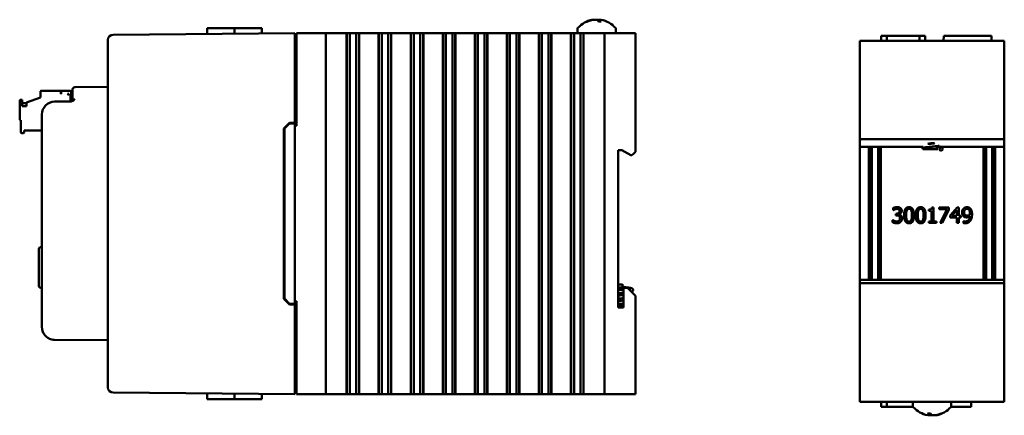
# Model space of a CAD drawing. Header units: inches. Extents: x 1.3 to 23.1, y 0.4 to 18.6.
# Tile 17 of 17: x 13.6 to 23.1, y 7.4 to 11.2. Entities that reach past the tile are written whole.
import ezdxf

# ---------------------------------------------------------------- set-up
doc = ezdxf.new("R2010")
doc.units = ezdxf.units.IN
doc.header["$LTSCALE"] = 0.8
doc.header["$MEASUREMENT"] = 0
doc.layers.add('Visible (ANSI)', color=7, linetype='Continuous', lineweight=50)

msp = doc.modelspace()

# ---------------------------------------------------------------- linework, layer by layer
at = {"layer": 'Visible (ANSI)'}
for p, q in [((15.4148, 11.1666), (15.4143, 11.1091)), ((15.4148, 11.1666), (15.6799, 11.1666)), ((15.6799, 11.1666), (15.6803, 11.1115)), ((15.6799, 11.1666), (15.695, 11.1666)), ((15.8438, 11.1666), (15.695, 11.1666)), ((15.8438, 11.1666), (15.9433, 11.1666)), ((15.9433, 11.1666), (15.9437, 11.1138)), ((19.1074, 11.2315), (19.0998, 11.2315)), ((19.231, 11.2315), (19.2054, 11.2315)), ((19.2144, 11.2467), (19.213, 11.2315)), ((16.2641, 11.1166), (14.5027, 11.1012)), ((16.2641, 11.1166), (16.2641, 11.0666)), ((16.2791, 11.1166), (16.2791, 10.2166)), ((16.2791, 11.1166), (16.2841, 11.1166)), ((16.2841, 11.1166), (16.5441, 11.1166)), ((16.5441, 11.1166), (16.5641, 11.1166)), ((16.5641, 7.6166), (16.5641, 11.1166)), ((16.6391, 11.1166), (16.5641, 11.1166)), ((16.6391, 11.1166), (16.7659, 11.1166)), ((16.7659, 11.1166), (16.7671, 11.1166)), ((16.7659, 11.1166), (16.7659, 7.6166)), ((16.7671, 11.1166), (16.7683, 11.1166)), ((16.7671, 11.1166), (16.7671, 7.6166)), ((16.7683, 11.1166), (16.7836, 11.1166)), ((16.7683, 11.1166), (16.7683, 7.6166)), ((16.7836, 11.1166), (16.7957, 11.1166)), ((16.7957, 11.1166), (16.8125, 11.1166)), ((16.7957, 11.1166), (16.7957, 7.6166)), ((16.8125, 11.1166), (16.8264, 11.1166)), ((16.828, 11.1166), (16.8264, 11.1166)), ((16.828, 11.1166), (16.8419, 11.1166)), ((16.8419, 11.1166), (16.8587, 11.1166)), ((16.8587, 11.1166), (16.8708, 11.1166)), ((16.8587, 7.6166), (16.8587, 11.1166)), ((16.8708, 11.1166), (16.8861, 11.1166)), ((16.8861, 11.1166), (16.8873, 11.1166)), ((16.8861, 11.1166), (16.8861, 7.6166)), ((16.8873, 11.1166), (16.8885, 11.1166)), ((16.8873, 11.1166), (16.8873, 7.6166)), ((16.8885, 11.1166), (17.0764, 11.1166)), ((16.8885, 11.1166), (16.8885, 7.6166)), ((17.0764, 11.1166), (17.0776, 11.1166)), ((17.0764, 11.1166), (17.0764, 7.6166)), ((17.0776, 11.1166), (17.0788, 11.1166)), ((17.0776, 11.1166), (17.0776, 7.6166)), ((17.0788, 11.1166), (17.0941, 11.1166)), ((17.0788, 11.1166), (17.0788, 7.6166)), ((17.0941, 11.1166), (17.1062, 11.1166)), ((17.1062, 11.1166), (17.1231, 11.1166)), ((17.1062, 11.1166), (17.1062, 7.6166)), ((17.1231, 11.1166), (17.1369, 11.1166)), ((17.1386, 11.1166), (17.1369, 11.1166)), ((17.1386, 11.1166), (17.1524, 11.1166)), ((17.1524, 11.1166), (17.1693, 11.1166)), ((17.1693, 7.6166), (17.1693, 11.1166)), ((17.1693, 11.1166), (17.1814, 11.1166)), ((17.1814, 11.1166), (17.1967, 11.1166)), ((17.1967, 11.1166), (17.1979, 11.1166)), ((17.1967, 11.1166), (17.1967, 7.6166)), ((17.1979, 11.1166), (17.1991, 11.1166)), ((17.1979, 11.1166), (17.1979, 7.6166)), ((17.1991, 11.1166), (17.387, 11.1166)), ((17.1991, 11.1166), (17.1991, 7.6166)), ((17.387, 11.1166), (17.3882, 11.1166)), ((17.387, 11.1166), (17.387, 7.6166)), ((17.3882, 11.1166), (17.3894, 11.1166)), ((17.3882, 11.1166), (17.3882, 7.6166)), ((17.3894, 11.1166), (17.4047, 11.1166)), ((17.3894, 11.1166), (17.3894, 7.6166)), ((17.4047, 11.1166), (17.4168, 11.1166)), ((17.4168, 11.1166), (17.4336, 11.1166)), ((17.4168, 11.1166), (17.4168, 7.6166)), ((17.4336, 11.1166), (17.4475, 11.1166)), ((17.4491, 11.1166), (17.4475, 11.1166)), ((17.4491, 11.1166), (17.463, 11.1166)), ((17.463, 11.1166), (17.4798, 11.1166)), ((17.4798, 7.6166), (17.4798, 11.1166)), ((17.4798, 11.1166), (17.4919, 11.1166)), ((17.4919, 11.1166), (17.5072, 11.1166)), ((17.5072, 11.1166), (17.5084, 11.1166)), ((17.5072, 11.1166), (17.5072, 7.6166)), ((17.5084, 11.1166), (17.5096, 11.1166)), ((17.5084, 11.1166), (17.5084, 7.6166)), ((17.5096, 11.1166), (17.6975, 11.1166)), ((17.5096, 11.1166), (17.5096, 7.6166)), ((17.6975, 11.1166), (17.6987, 11.1166)), ((17.6975, 11.1166), (17.6975, 7.6166)), ((17.6987, 11.1166), (17.6999, 11.1166)), ((17.6987, 11.1166), (17.6987, 7.6166)), ((17.6999, 11.1166), (17.7152, 11.1166)), ((17.6999, 11.1166), (17.6999, 7.6166)), ((17.7152, 11.1166), (17.7273, 11.1166)), ((17.7273, 11.1166), (17.7442, 11.1166)), ((17.7273, 11.1166), (17.7273, 7.6166)), ((17.7442, 11.1166), (17.758, 11.1166)), ((17.7597, 11.1166), (17.758, 11.1166)), ((17.7597, 11.1166), (17.7735, 11.1166)), ((17.7735, 11.1166), (17.7904, 11.1166)), ((17.7904, 7.6166), (17.7904, 11.1166)), ((17.7904, 11.1166), (17.8025, 11.1166)), ((17.8025, 11.1166), (17.8178, 11.1166)), ((17.8178, 11.1166), (17.819, 11.1166)), ((17.8178, 11.1166), (17.8178, 7.6166)), ((17.819, 11.1166), (17.8202, 11.1166)), ((17.819, 11.1166), (17.819, 7.6166)), ((17.8202, 11.1166), (18.0081, 11.1166)), ((17.8202, 11.1166), (17.8202, 7.6166)), ((18.0081, 11.1166), (18.0093, 11.1166)), ((18.0081, 11.1166), (18.0081, 7.6166)), ((18.0093, 11.1166), (18.0105, 11.1166)), ((18.0093, 11.1166), (18.0093, 7.6166)), ((18.0105, 11.1166), (18.0258, 11.1166)), ((18.0105, 11.1166), (18.0105, 7.6166)), ((18.0258, 11.1166), (18.0379, 11.1166)), ((18.0379, 11.1166), (18.0547, 11.1166)), ((18.0379, 11.1166), (18.0379, 7.6166)), ((18.0547, 11.1166), (18.0686, 11.1166)), ((18.0703, 11.1166), (18.0686, 11.1166)), ((18.0703, 11.1166), (18.0841, 11.1166)), ((18.0841, 11.1166), (18.101, 11.1166)), ((18.101, 7.6166), (18.101, 11.1166)), ((18.101, 11.1166), (18.1131, 11.1166)), ((18.1131, 11.1166), (18.1284, 11.1166)), ((18.1284, 11.1166), (18.1296, 11.1166)), ((18.1284, 11.1166), (18.1284, 7.6166)), ((18.1296, 11.1166), (18.1308, 11.1166)), ((18.1296, 11.1166), (18.1296, 7.6166)), ((18.1308, 11.1166), (18.3186, 11.1166)), ((18.1308, 11.1166), (18.1308, 7.6166)), ((18.3186, 11.1166), (18.3198, 11.1166)), ((18.3186, 11.1166), (18.3186, 7.6166)), ((18.3198, 11.1166), (18.321, 11.1166)), ((18.3198, 11.1166), (18.3198, 7.6166)), ((18.321, 11.1166), (18.3363, 11.1166)), ((18.321, 11.1166), (18.321, 7.6166)), ((18.3363, 11.1166), (18.3484, 11.1166)), ((18.3484, 11.1166), (18.3653, 11.1166)), ((18.3484, 11.1166), (18.3484, 7.6166)), ((18.3653, 11.1166), (18.3791, 11.1166)), ((18.3808, 11.1166), (18.3791, 11.1166)), ((18.3808, 11.1166), (18.3947, 11.1166)), ((18.3947, 11.1166), (18.4115, 11.1166)), ((18.4115, 7.6166), (18.4115, 11.1166)), ((18.4115, 11.1166), (18.4236, 11.1166)), ((18.4236, 11.1166), (18.4389, 11.1166)), ((18.4389, 11.1166), (18.4401, 11.1166)), ((18.4389, 11.1166), (18.4389, 7.6166)), ((18.4401, 11.1166), (18.4413, 11.1166)), ((18.4401, 11.1166), (18.4401, 7.6166)), ((18.4413, 11.1166), (18.6292, 11.1166)), ((18.4413, 11.1166), (18.4413, 7.6166)), ((18.6292, 11.1166), (18.6304, 11.1166)), ((18.6292, 11.1166), (18.6292, 7.6166)), ((18.6304, 11.1166), (18.6316, 11.1166)), ((18.6304, 11.1166), (18.6304, 7.6166)), ((18.6316, 11.1166), (18.6469, 11.1166)), ((18.6316, 11.1166), (18.6316, 7.6166)), ((18.6469, 11.1166), (18.659, 11.1166)), ((18.659, 11.1166), (18.6758, 11.1166)), ((18.659, 11.1166), (18.659, 7.6166)), ((18.6758, 11.1166), (18.6897, 11.1166)), ((18.6914, 11.1166), (18.6897, 11.1166)), ((18.6914, 11.1166), (18.7052, 11.1166)), ((18.7052, 11.1166), (18.7221, 11.1166)), ((18.7221, 7.6166), (18.7221, 11.1166)), ((18.7221, 11.1166), (18.7342, 11.1166)), ((18.7342, 11.1166), (18.7495, 11.1166)), ((18.7495, 11.1166), (18.7507, 11.1166)), ((18.7495, 11.1166), (18.7495, 7.6166)), ((18.7507, 11.1166), (18.7519, 11.1166)), ((18.7507, 11.1166), (18.7507, 7.6166)), ((18.7519, 11.1166), (18.9398, 11.1166)), ((18.7519, 11.1166), (18.7519, 7.6166)), ((18.9398, 11.1166), (18.941, 11.1166)), ((18.9398, 11.1166), (18.9398, 7.6166)), ((18.941, 11.1166), (18.9422, 11.1166)), ((18.941, 11.1166), (18.941, 7.6166)), ((18.9422, 11.1166), (18.9575, 11.1166)), ((18.9422, 11.1166), (18.9422, 7.6166)), ((18.9575, 11.1166), (18.9695, 11.1166)), ((18.9695, 11.1166), (18.9864, 11.1166)), ((18.9695, 11.1166), (18.9695, 7.6166)), ((18.9864, 11.1166), (19.0002, 11.1166)), ((19.0019, 11.1166), (19.0002, 11.1166)), ((19.0019, 11.1166), (19.0158, 11.1166)), ((19.0026, 11.1547), (19.0026, 11.1167)), ((19.0026, 11.1167), (19.3756, 11.1167)), ((19.0158, 11.1166), (19.0326, 11.1166)), ((19.0326, 7.6166), (19.0326, 11.1166)), ((19.0326, 11.1166), (19.0447, 11.1166)), ((19.0447, 11.1166), (19.06, 11.1166)), ((19.06, 11.1166), (19.0612, 11.1166)), ((19.06, 11.1166), (19.06, 7.6166)), ((19.0612, 11.1166), (19.0624, 11.1166)), ((19.0612, 11.1166), (19.0612, 7.6166)), ((19.0624, 11.1166), (19.2441, 11.1166)), ((19.0624, 11.1166), (19.0624, 7.6166)), ((19.2641, 11.1166), (19.2441, 11.1166)), ((19.2641, 11.1166), (19.2841, 11.1166)), ((19.2641, 11.1166), (19.2641, 7.6166)), ((19.2841, 11.1166), (19.5441, 11.1166)), ((19.3756, 11.1547), (19.3756, 11.1167)), ((19.5441, 11.1166), (19.5641, 11.1166)), ((19.5641, 9.9676), (19.5641, 11.1166)), ((21.9465, 11.0919), (21.9461, 11.0419)), ((21.9994, 11.0919), (21.9465, 11.0919)), ((21.9994, 11.0919), (21.9993, 11.0419)), ((21.9994, 11.0919), (22.3177, 11.0919)), ((22.3705, 11.0919), (22.3177, 11.0919)), ((22.3177, 11.0919), (22.3178, 11.0419)), ((22.3705, 11.0919), (22.371, 11.0419)), ((22.5512, 11.0919), (22.5508, 11.0419)), ((22.6838, 11.0919), (22.5512, 11.0919)), ((22.6838, 11.0919), (22.8806, 11.0919)), ((23.0132, 11.0919), (22.8806, 11.0919)), ((23.0132, 11.0919), (23.0136, 11.0419)), ((14.4531, 11.0507), (14.4531, 11.0512)), ((14.4531, 11.0507), (14.4531, 7.6824)), ((16.2641, 10.2466), (16.2641, 11.0666)), ((16.2641, 11.0476), (16.2791, 11.0476)), ((21.7385, 11.0419), (21.7385, 10.0689)), ((21.7385, 11.0419), (21.7585, 11.0419)), ((21.7585, 11.0419), (23.1185, 11.0419)), ((23.1185, 11.0419), (23.1385, 11.0419)), ((23.1385, 10.0689), (23.1385, 11.0419)), ((14.4531, 10.5951), (14.1339, 10.5923)), ((13.7991, 10.5484), (13.7991, 10.4933)), ((13.807, 10.5563), (13.9959, 10.5563)), ((13.9959, 10.5287), (13.9959, 10.5563)), ((13.9999, 10.5287), (13.9959, 10.5287)), ((13.9999, 10.5563), (14.0865, 10.5563)), ((13.9999, 10.5287), (13.9999, 10.5563)), ((14.0629, 10.5287), (14.0747, 10.5169)), ((14.0747, 10.5287), (14.0629, 10.5287)), ((14.0747, 10.5287), (14.0747, 10.5169)), ((14.0904, 10.455), (14.0904, 10.5169)), ((14.0904, 10.5169), (14.1091, 10.5169)), ((14.0983, 10.5169), (14.0983, 10.5445)), ((14.1091, 10.5423), (14.1091, 10.5673)), ((14.1091, 10.5423), (14.1091, 10.4792)), ((13.5983, 10.4618), (13.5983, 10.2807)), ((13.6219, 10.4697), (13.6062, 10.4697)), ((13.6219, 10.4082), (13.6219, 10.4697)), ((13.6219, 10.4382), (13.6652, 10.4382)), ((13.6652, 10.4082), (13.6219, 10.4082)), ((13.6652, 10.4446), (13.7991, 10.4933)), ((13.6652, 10.4446), (13.6652, 10.4082)), ((14.0908, 10.4543), (13.937, 10.4529)), ((13.8131, 10.3279), (13.8131, 8.2676)), ((13.6062, 10.2728), (13.6101, 10.2728)), ((13.6101, 10.2728), (13.6101, 10.1547)), ((16.1591, 10.1927), (16.212, 10.2461)), ((16.1641, 10.1907), (16.2141, 10.2411)), ((16.212, 10.2461), (16.2641, 10.2466)), ((16.2641, 10.2416), (16.2141, 10.2411)), ((16.2641, 10.2416), (16.2641, 10.2466)), ((16.2641, 8.4916), (16.2641, 10.2416)), ((16.2641, 10.2166), (16.2791, 10.2166)), ((13.618, 10.1468), (13.6337, 10.1468)), ((13.6416, 10.1547), (13.6416, 10.1744)), ((13.6416, 10.1744), (13.8131, 10.1744)), ((16.1591, 8.5404), (16.1591, 10.1927)), ((16.1641, 10.1907), (16.1641, 8.5424)), ((21.7385, 10.0129), (21.7385, 10.0689)), ((21.7585, 10.0889), (23.1185, 10.0889)), ((23.1385, 10.0689), (23.1385, 10.0129)), ((19.3961, 8.4556), (19.3961, 9.9826)), ((19.3961, 9.9826), (19.4341, 9.9826)), ((19.4341, 9.9826), (19.5207, 9.9326)), ((19.5207, 9.9326), (19.5291, 9.9326)), ((19.5291, 9.9326), (19.5441, 9.9476)), ((19.5641, 9.9676), (19.5441, 9.9476)), ((22.3522, 10.0129), (21.7385, 10.0129)), ((21.7385, 8.7259), (21.7385, 10.0129)), ((21.826, 10.0129), (21.826, 8.7259)), ((21.8454, 10.0129), (21.8454, 8.7259)), ((21.8552, 10.0129), (21.8552, 8.7259)), ((21.9152, 10.0129), (21.9152, 8.7259)), ((21.9217, 10.0129), (21.9217, 8.7259)), ((21.9411, 8.7259), (21.9411, 10.0129)), ((22.3479, 9.9936), (22.3479, 10.0021)), ((22.3482, 9.9936), (22.3479, 9.9936)), ((22.4013, 9.9936), (22.3482, 9.9936)), ((22.3482, 9.9919), (22.3482, 9.9936)), ((22.4335, 9.9919), (22.3482, 9.9919)), ((22.4435, 10.0019), (22.4335, 10.0019)), ((22.4335, 9.9919), (22.4335, 10.0019)), ((22.4435, 9.9919), (22.4335, 9.9919)), ((22.4435, 9.9919), (22.4435, 10.0019)), ((22.4984, 9.9919), (22.4435, 9.9919)), ((23.1385, 10.0129), (22.516, 10.0129)), ((22.5292, 10.0129), (22.5292, 10.0078)), ((22.936, 10.0129), (22.936, 8.7259)), ((22.9554, 10.0129), (22.9554, 8.7259)), ((22.9619, 8.7259), (22.9619, 10.0129)), ((23.0219, 8.7259), (23.0219, 10.0129)), ((23.0317, 10.0129), (23.0317, 8.7259)), ((23.0511, 8.7259), (23.0511, 10.0129)), ((23.1385, 10.0129), (23.1385, 8.7259)), ((22.0606, 9.3991), (22.0606, 9.4204)), ((22.0618, 9.3991), (22.0606, 9.3991)), ((22.0871, 9.3662), (22.0938, 9.3662)), ((22.0871, 9.3495), (22.0871, 9.3662)), ((22.0956, 9.3495), (22.0871, 9.3495)), ((22.117, 9.3599), (22.117, 9.3584)), ((22.4071, 9.3923), (22.4071, 9.4061)), ((22.4344, 9.3923), (22.4071, 9.3923)), ((22.4344, 9.2918), (22.4344, 9.3923)), ((22.4381, 9.427), (22.4537, 9.427)), ((22.4537, 9.427), (22.4537, 9.2918)), ((22.5069, 9.4265), (22.6021, 9.4265)), ((22.5069, 9.4089), (22.5069, 9.4265)), ((22.5844, 9.4089), (22.5069, 9.4089)), ((22.5158, 9.2765), (22.5844, 9.4089)), ((22.6021, 9.404), (22.5372, 9.2765)), ((22.6021, 9.4265), (22.6021, 9.404)), ((22.6135, 9.3492), (22.6806, 9.4265)), ((22.6798, 9.4028), (22.6293, 9.3442)), ((22.6798, 9.3442), (22.6798, 9.4028)), ((22.6806, 9.4265), (22.6991, 9.4265)), ((22.6991, 9.4265), (22.6991, 9.3442)), ((22.0564, 9.3038), (22.0579, 9.3038)), ((22.0564, 9.2826), (22.0564, 9.3038)), ((22.4071, 9.2918), (22.4344, 9.2918)), ((22.4071, 9.2765), (22.4071, 9.2918)), ((22.4803, 9.2765), (22.4071, 9.2765)), ((22.4537, 9.2918), (22.4803, 9.2918)), ((22.4803, 9.2918), (22.4803, 9.2765)), ((22.5372, 9.2765), (22.5158, 9.2765)), ((22.6135, 9.328), (22.6135, 9.3492)), ((22.6798, 9.328), (22.6135, 9.328)), ((22.6293, 9.3442), (22.6798, 9.3442)), ((22.6798, 9.2765), (22.6798, 9.328)), ((22.6991, 9.2765), (22.6798, 9.2765)), ((22.6991, 9.3442), (22.717, 9.3442)), ((22.6991, 9.328), (22.6991, 9.2765)), ((22.717, 9.328), (22.6991, 9.328)), ((22.717, 9.3442), (22.717, 9.328)), ((22.7419, 9.295), (22.7429, 9.295)), ((22.7419, 9.2756), (22.7419, 9.295)), ((13.7831, 8.667), (13.7831, 9.0221)), ((13.8024, 9.0421), (13.8131, 9.0425)), ((21.7385, 8.7109), (21.7385, 8.7259)), ((23.1385, 8.7259), (21.7385, 8.7259)), ((21.7385, 8.7109), (21.7385, 7.5419)), ((23.1185, 8.6909), (21.7585, 8.6909)), ((23.1385, 8.7259), (23.1385, 8.7109)), ((23.1385, 7.5419), (23.1385, 8.7109)), ((13.8024, 8.647), (13.8131, 8.6466)), ((19.4391, 8.6816), (19.4391, 8.6516)), ((19.4391, 8.6666), (19.4441, 8.6666)), ((19.4391, 8.6566), (19.4441, 8.6566)), ((19.4441, 8.6666), (19.4441, 8.6566)), ((19.4881, 8.6456), (19.4481, 8.6456)), ((19.4481, 8.6456), (19.4481, 8.4556)), ((19.5441, 8.5896), (19.4881, 8.6456)), ((19.5441, 8.5896), (19.5641, 8.5696)), ((16.212, 8.487), (16.1591, 8.5404)), ((16.2141, 8.492), (16.1641, 8.5424)), ((16.2641, 8.4916), (16.2141, 8.492)), ((16.2791, 8.5166), (16.2641, 8.5166)), ((16.2641, 8.4866), (16.2641, 8.4916)), ((16.2791, 8.5166), (16.2791, 7.6166)), ((19.5641, 7.6166), (19.5641, 8.5696)), ((16.2641, 8.4866), (16.212, 8.487)), ((16.2641, 7.6665), (16.2641, 8.4866)), ((19.4481, 8.4556), (19.3961, 8.4556)), ((13.937, 8.1426), (14.4531, 8.1381)), ((14.4531, 7.6819), (14.4531, 7.6824)), ((16.2641, 7.6856), (16.2791, 7.6856)), ((16.2641, 7.6665), (16.2641, 7.6166)), ((14.5027, 7.6319), (16.2641, 7.6166)), ((15.4148, 7.5666), (15.4143, 7.624)), ((15.4148, 7.5666), (15.6799, 7.5666)), ((15.6799, 7.5666), (15.6803, 7.6216)), ((15.6799, 7.5666), (15.695, 7.5666)), ((15.8438, 7.5666), (15.695, 7.5666)), ((15.8438, 7.5666), (15.9433, 7.5666)), ((15.9433, 7.5666), (15.9437, 7.6193)), ((16.2841, 7.6166), (16.2791, 7.6166)), ((16.2841, 7.6166), (16.5441, 7.6166)), ((16.5641, 7.6166), (16.5441, 7.6166)), ((16.5641, 7.6166), (16.6391, 7.6166)), ((16.7659, 7.6166), (16.6391, 7.6166)), ((16.7659, 7.6166), (16.7671, 7.6166)), ((16.7671, 7.6166), (16.7683, 7.6166)), ((16.7683, 7.6166), (16.7836, 7.6166)), ((16.7957, 7.6166), (16.7836, 7.6166)), ((16.8125, 7.6166), (16.7957, 7.6166)), ((16.8264, 7.6166), (16.8125, 7.6166)), ((16.8264, 7.6166), (16.828, 7.6166)), ((16.8419, 7.6166), (16.828, 7.6166)), ((16.8587, 7.6166), (16.8419, 7.6166)), ((16.8708, 7.6166), (16.8587, 7.6166)), ((16.8708, 7.6166), (16.8861, 7.6166)), ((16.8861, 7.6166), (16.8873, 7.6166)), ((16.8873, 7.6166), (16.8885, 7.6166)), ((17.0764, 7.6166), (16.8885, 7.6166)), ((17.0764, 7.6166), (17.0776, 7.6166)), ((17.0776, 7.6166), (17.0788, 7.6166)), ((17.0788, 7.6166), (17.0941, 7.6166)), ((17.1062, 7.6166), (17.0941, 7.6166)), ((17.1231, 7.6166), (17.1062, 7.6166)), ((17.1369, 7.6166), (17.1231, 7.6166)), ((17.1369, 7.6166), (17.1386, 7.6166)), ((17.1524, 7.6166), (17.1386, 7.6166)), ((17.1693, 7.6166), (17.1524, 7.6166)), ((17.1814, 7.6166), (17.1693, 7.6166)), ((17.1814, 7.6166), (17.1967, 7.6166)), ((17.1967, 7.6166), (17.1979, 7.6166)), ((17.1979, 7.6166), (17.1991, 7.6166)), ((17.387, 7.6166), (17.1991, 7.6166)), ((17.387, 7.6166), (17.3882, 7.6166)), ((17.3882, 7.6166), (17.3894, 7.6166)), ((17.3894, 7.6166), (17.4047, 7.6166)), ((17.4168, 7.6166), (17.4047, 7.6166)), ((17.4336, 7.6166), (17.4168, 7.6166)), ((17.4475, 7.6166), (17.4336, 7.6166)), ((17.4475, 7.6166), (17.4491, 7.6166)), ((17.463, 7.6166), (17.4491, 7.6166)), ((17.4798, 7.6166), (17.463, 7.6166)), ((17.4919, 7.6166), (17.4798, 7.6166)), ((17.4919, 7.6166), (17.5072, 7.6166)), ((17.5072, 7.6166), (17.5084, 7.6166)), ((17.5084, 7.6166), (17.5096, 7.6166)), ((17.6975, 7.6166), (17.5096, 7.6166)), ((17.6975, 7.6166), (17.6987, 7.6166)), ((17.6987, 7.6166), (17.6999, 7.6166)), ((17.6999, 7.6166), (17.7152, 7.6166)), ((17.7273, 7.6166), (17.7152, 7.6166)), ((17.7442, 7.6166), (17.7273, 7.6166)), ((17.758, 7.6166), (17.7442, 7.6166)), ((17.758, 7.6166), (17.7597, 7.6166)), ((17.7735, 7.6166), (17.7597, 7.6166)), ((17.7904, 7.6166), (17.7735, 7.6166)), ((17.8025, 7.6166), (17.7904, 7.6166)), ((17.8025, 7.6166), (17.8178, 7.6166)), ((17.8178, 7.6166), (17.819, 7.6166)), ((17.819, 7.6166), (17.8202, 7.6166)), ((18.0081, 7.6166), (17.8202, 7.6166)), ((18.0081, 7.6166), (18.0093, 7.6166)), ((18.0093, 7.6166), (18.0105, 7.6166)), ((18.0105, 7.6166), (18.0258, 7.6166)), ((18.0379, 7.6166), (18.0258, 7.6166)), ((18.0547, 7.6166), (18.0379, 7.6166)), ((18.0686, 7.6166), (18.0547, 7.6166)), ((18.0686, 7.6166), (18.0703, 7.6166)), ((18.0841, 7.6166), (18.0703, 7.6166)), ((18.101, 7.6166), (18.0841, 7.6166)), ((18.1131, 7.6166), (18.101, 7.6166)), ((18.1131, 7.6166), (18.1284, 7.6166)), ((18.1284, 7.6166), (18.1296, 7.6166)), ((18.1296, 7.6166), (18.1308, 7.6166)), ((18.3186, 7.6166), (18.1308, 7.6166)), ((18.3186, 7.6166), (18.3198, 7.6166)), ((18.3198, 7.6166), (18.321, 7.6166)), ((18.321, 7.6166), (18.3363, 7.6166)), ((18.3484, 7.6166), (18.3363, 7.6166)), ((18.3653, 7.6166), (18.3484, 7.6166)), ((18.3791, 7.6166), (18.3653, 7.6166)), ((18.3791, 7.6166), (18.3808, 7.6166)), ((18.3947, 7.6166), (18.3808, 7.6166)), ((18.4115, 7.6166), (18.3947, 7.6166)), ((18.4236, 7.6166), (18.4115, 7.6166)), ((18.4236, 7.6166), (18.4389, 7.6166)), ((18.4389, 7.6166), (18.4401, 7.6166)), ((18.4401, 7.6166), (18.4413, 7.6166)), ((18.6292, 7.6166), (18.4413, 7.6166)), ((18.6292, 7.6166), (18.6304, 7.6166)), ((18.6304, 7.6166), (18.6316, 7.6166)), ((18.6316, 7.6166), (18.6469, 7.6166)), ((18.659, 7.6166), (18.6469, 7.6166)), ((18.6758, 7.6166), (18.659, 7.6166)), ((18.6897, 7.6166), (18.6758, 7.6166)), ((18.6897, 7.6166), (18.6914, 7.6166)), ((18.7052, 7.6166), (18.6914, 7.6166)), ((18.7221, 7.6166), (18.7052, 7.6166)), ((18.7342, 7.6166), (18.7221, 7.6166)), ((18.7342, 7.6166), (18.7495, 7.6166)), ((18.7495, 7.6166), (18.7507, 7.6166)), ((18.7507, 7.6166), (18.7519, 7.6166)), ((18.9398, 7.6166), (18.7519, 7.6166)), ((18.9398, 7.6166), (18.941, 7.6166)), ((18.941, 7.6166), (18.9422, 7.6166)), ((18.9422, 7.6166), (18.9575, 7.6166)), ((18.9695, 7.6166), (18.9575, 7.6166)), ((18.9864, 7.6166), (18.9695, 7.6166)), ((19.0002, 7.6166), (18.9864, 7.6166)), ((19.0002, 7.6166), (19.0019, 7.6166)), ((19.0158, 7.6166), (19.0019, 7.6166)), ((19.0326, 7.6166), (19.0158, 7.6166)), ((19.0447, 7.6166), (19.0326, 7.6166)), ((19.0447, 7.6166), (19.06, 7.6166)), ((19.06, 7.6166), (19.0612, 7.6166)), ((19.0612, 7.6166), (19.0624, 7.6166)), ((19.2441, 7.6166), (19.0624, 7.6166)), ((19.2441, 7.6166), (19.2641, 7.6166)), ((19.2841, 7.6166), (19.2641, 7.6166)), ((19.2841, 7.6166), (19.5441, 7.6166)), ((19.5641, 7.6166), (19.5441, 7.6166)), ((21.7585, 7.5419), (21.7385, 7.5419)), ((21.7585, 7.5419), (23.1185, 7.5419)), ((21.9465, 7.4919), (21.9461, 7.5419)), ((21.9994, 7.4919), (21.9993, 7.5419)), ((22.625, 7.5418), (22.252, 7.5418)), ((22.252, 7.5037), (22.252, 7.5418)), ((22.3178, 7.5418), (22.3178, 7.5419)), ((22.5508, 7.5418), (22.5508, 7.5419)), ((22.625, 7.5037), (22.625, 7.5418)), ((22.8163, 7.4919), (22.8168, 7.5419)), ((23.1385, 7.5419), (23.1185, 7.5419)), ((21.9994, 7.4919), (21.9465, 7.4919)), ((21.9994, 7.4919), (22.2559, 7.4919)), ((22.8163, 7.4919), (22.6212, 7.4919)), ((22.3967, 7.4269), (22.4223, 7.4269)), ((22.4133, 7.4117), (22.4147, 7.4269)), ((22.5203, 7.4269), (22.5279, 7.4269))]:
    msp.add_line(p, q, dxfattribs=at)
msp.add_circle((22.5263, 9.9919), 0.015, dxfattribs=at)
for centre, radius, start, end in [((19.0226, 11.1547), 0.02, 138.45912, 180), ((19.1891, 11.0072), 0.2424, 99.9877, 138.45912), ((19.1891, 11.0072), 0.2424, 41.54088, 80.0123), ((19.3556, 11.1547), 0.02, 0, 41.54088), ((14.5031, 11.0512), 0.05, 90.5, 180), ((19.094, 11.1166), 0.0001, 0, 90), ((19.2842, 11.1166), 0.0001, 90, 180), ((14.1341, 10.5673), 0.025, 90.5, 180), ((13.807, 10.5484), 0.00787, 90, 180), ((14.0865, 10.5445), 0.0118, 0, 90), ((13.6062, 10.4618), 0.00787, 90, 180), ((13.9381, 10.3279), 0.125, 90.5, 180), ((14.0841, 10.4792), 0.025, 270.5, 0), ((13.6062, 10.2807), 0.00787, 180, 270), ((13.618, 10.1547), 0.00787, 180, 270), ((13.6337, 10.1547), 0.00787, 270, 0), ((21.7585, 10.0689), 0.02, 90, 180), ((22.4385, 9.9549), 0.0968, 75.48413, 115.6849), ((22.4385, 9.9549), 0.0968, 36.81457, 45.26707), ((23.1185, 10.0689), 0.02, 0, 90), ((13.8031, 9.0221), 0.02, 92, 180), ((21.7585, 8.7109), 0.02, 180, 270), ((23.1185, 8.7109), 0.02, 270, 0), ((13.8031, 8.667), 0.02, 180, 268), ((13.9381, 8.2676), 0.125, 180, 216.37208), ((14.5031, 7.6819), 0.05, 180, 269.5), ((22.3434, 7.5419), 0.0001, 270, 0), ((22.5336, 7.5419), 0.0001, 180, 270), ((22.272, 7.5037), 0.02, 180, 221.54088), ((22.4385, 7.6512), 0.2424, 221.54088, 260.0123), ((22.4385, 7.6512), 0.2424, 279.9877, 318.45912), ((22.605, 7.5037), 0.02, 318.45912, 0)]:
    msp.add_arc(centre, radius, start, end, dxfattribs=at)
for centre, major_axis, ratio, start_param, end_param in [((19.1918, 11.008), (-0.0718, 0.2314), 0.955724, 6.188571, 6.387471), ((19.1857, 11.008), (0.0571, 0.2354), 0.929182, 0.415254, 0.614154), ((19.1983, 11.008), (-0.022, 0.2413), 0.281061, 5.865155, 6.064054), ((19.1802, 11.008), (0.0226, 0.2412), 0.359199, 5.924459, 6.123359), ((22.4475, 7.6504), (-0.0226, -0.2412), 0.359199, 5.924459, 6.123359), ((22.4294, 7.6504), (0.022, -0.2413), 0.281061, 5.865155, 6.064054), ((22.442, 7.6504), (-0.0571, -0.2354), 0.929182, 0.415254, 0.614154), ((22.4358, 7.6504), (0.0718, -0.2314), 0.955724, 6.188571, 6.387471)]:
    msp.add_ellipse(centre, major_axis=major_axis, ratio=ratio, start_param=start_param, end_param=end_param, dxfattribs=at)
for points, knots in [([(19.0975, 11.231), (19.0975, 11.231), (19.0975, 11.231), (19.0981, 11.2313), (19.099, 11.2315), (19.0998, 11.2315)], [0.017596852, 0.017596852, 0.017596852, 0.017596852, 0.01762601, 0.01762601, 0.023499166, 0.023499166, 0.023499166, 0.023499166]), ([(19.1638, 11.247), (19.1634, 11.2473), (19.1625, 11.2475), (19.1595, 11.2476), (19.1571, 11.2474), (19.151, 11.2467), (19.1474, 11.2461), (19.143, 11.2452), (19.1421, 11.245), (19.1413, 11.2449)], [0.03517529, 0.03517529, 0.03517529, 0.03517529, 0.06091597, 0.06091597, 0.0912553, 0.0912553, 0.12159464, 0.12159464, 0.12829742, 0.12829742, 0.12829742, 0.12829742]), ([(19.1497, 11.2449), (19.1534, 11.2456), (19.1576, 11.2463), (19.166, 11.2472), (19.1703, 11.2475), (19.1775, 11.2476), (19.1811, 11.2474), (19.187, 11.2467), (19.1892, 11.2461), (19.191, 11.2452), (19.1913, 11.245), (19.1916, 11.2449)], [0, 0, 0, 0, 0.030458, 0.030458, 0.060916, 0.060916, 0.0912553, 0.0912553, 0.1215946, 0.1215946, 0.1282974, 0.1282974, 0.1282974, 0.1282974]), ([(19.2145, 11.247), (19.2109, 11.2473), (19.2075, 11.2475), (19.2007, 11.2476), (19.1972, 11.2474), (19.1922, 11.2468), (19.1905, 11.2464), (19.1891, 11.246)], [0.03517529, 0.03517529, 0.03517529, 0.03517529, 0.06091597, 0.06091597, 0.0912553, 0.0912553, 0.11232028, 0.11232028, 0.11232028, 0.11232028]), ([(19.2163, 11.2449), (19.215, 11.2456), (19.2142, 11.2463), (19.2145, 11.2472), (19.2155, 11.2475), (19.2187, 11.2476), (19.2212, 11.2474), (19.2263, 11.2468), (19.2287, 11.2464), (19.2312, 11.246)], [0, 0, 0, 0, 0.030458, 0.030458, 0.060916, 0.060916, 0.0912553, 0.0912553, 0.1123203, 0.1123203, 0.1123203, 0.1123203]), ([(19.231, 11.2315), (19.2313, 11.2315), (19.2316, 11.2313), (19.2318, 11.231), (19.2318, 11.231), (19.2318, 11.231)], [0.070224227, 0.070224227, 0.070224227, 0.070224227, 0.076097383, 0.076097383, 0.076126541, 0.076126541, 0.076126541, 0.076126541]), ([(14.0908, 10.4543), (14.0948, 10.4543), (14.0992, 10.455), (14.1096, 10.459), (14.1144, 10.4621), (14.124, 10.4695), (14.1289, 10.4745), (14.1338, 10.4795), (14.1339, 10.4796), (14.1339, 10.4796)], [0, 0, 0, 0, 0.0302867, 0.0302867, 0.0656682, 0.0656682, 0.1146511, 0.1146511, 0.1151056, 0.1151056, 0.1151056, 0.1151056]), ([(22.5067, 10.0236), (22.5046, 10.0233), (22.5024, 10.023), (22.4916, 10.0216), (22.4815, 10.0205), (22.4616, 10.0184), (22.4519, 10.0175), (22.4328, 10.0157), (22.4232, 10.0148), (22.4052, 10.013), (22.3967, 10.0121), (22.3818, 10.0103), (22.3753, 10.0095), (22.3677, 10.0083), (22.3656, 10.0079), (22.3622, 10.0072), (22.3609, 10.0069), (22.3593, 10.0064), (22.3589, 10.0063), (22.3589, 10.0063)], [10.5482511, 10.5482511, 10.5482511, 10.5482511, 10.5720296, 10.5720296, 10.659776, 10.659776, 10.7338742, 10.7338742, 10.8062209, 10.8062209, 10.8773872, 10.8773872, 10.9470401, 10.9470401, 10.979689, 10.979689, 11.0092282, 11.0092282, 11.0330043, 11.0330043, 11.0330043, 11.0330043]), ([(22.3966, 10.0421), (22.3968, 10.0421), (22.3969, 10.0421), (22.4059, 10.0431), (22.4156, 10.044), (22.4348, 10.0459), (22.4445, 10.0468), (22.4568, 10.048), (22.4598, 10.0483), (22.4628, 10.0486)], [1.0126743, 1.0126743, 1.0126743, 1.0126743, 1.0139925, 1.0139925, 1.0895305, 1.0895305, 1.162335, 1.162335, 1.1856833, 1.1856833, 1.1856833, 1.1856833]), ([(22.4581, 10.0181), (22.4618, 10.0178), (22.4654, 10.0174), (22.4778, 10.0161), (22.4863, 10.0152), (22.5016, 10.0134), (22.5084, 10.0125), (22.5201, 10.0105), (22.5246, 10.0096), (22.5308, 10.0072), (22.5329, 10.0063), (22.5365, 10.0034), (22.5378, 10.002), (22.5398, 9.9988), (22.5406, 9.9969), (22.5412, 9.994), (22.5413, 9.9929), (22.5413, 9.9919)], [11.5074335, 11.5074335, 11.5074335, 11.5074335, 11.5358221, 11.5358221, 11.6081342, 11.6081342, 11.6821041, 11.6821041, 11.7607274, 11.7607274, 11.7956161, 11.7956161, 11.8139562, 11.8139562, 11.8313769, 11.8313769, 11.8404212, 11.8404212, 11.8404212, 11.8404212]), ([(22.419, 9.9919), (22.4138, 9.9924), (22.4088, 9.9929), (22.3951, 9.9943), (22.3868, 9.9952), (22.3721, 9.997), (22.3656, 9.998), (22.3546, 10), (22.3505, 10.0008), (22.3441, 10.0039), (22.3421, 10.0051), (22.3394, 10.008), (22.3387, 10.009), (22.3375, 10.0109), (22.3371, 10.0119), (22.3367, 10.0129)], [0.4072037, 0.4072037, 0.4072037, 0.4072037, 0.4473109, 0.4473109, 0.5198308, 0.5198308, 0.5942228, 0.5942228, 0.674591, 0.674591, 0.7034547, 0.7034547, 0.7154272, 0.7154272, 0.7246906, 0.7246906, 0.7246906, 0.7246906]), ([(22.5165, 9.9805), (22.5154, 9.9808), (22.514, 9.9811), (22.5122, 9.9815), (22.5122, 9.9815), (22.5122, 9.9815)], [0.09702202, 0.09702202, 0.09702202, 0.09702202, 0.12664969, 0.12664969, 0.12708979, 0.12708979, 0.12708979, 0.12708979]), ([(19.3961, 8.6773), (19.4048, 8.6782), (19.4143, 8.6792), (19.4289, 8.6806), (19.4341, 8.6811), (19.4391, 8.6816)], [11.7264261, 11.7264261, 11.7264261, 11.7264261, 11.801134, 11.801134, 11.8400759, 11.8400759, 11.8400759, 11.8400759]), ([(19.4391, 8.6516), (19.4296, 8.6506), (19.42, 8.6497), (19.4059, 8.6483), (19.4009, 8.6478), (19.3961, 8.6472)], [0, 0, 0, 0, 0.0728927, 0.0728927, 0.1148298, 0.1148298, 0.1148298, 0.1148298]), ([(19.3961, 8.6248), (19.399, 8.6251), (19.4019, 8.6254), (19.4139, 8.6266), (19.4236, 8.6276), (19.4382, 8.629), (19.4432, 8.6294), (19.4481, 8.6299)], [10.2465097, 10.2465097, 10.2465097, 10.2465097, 10.2709759, 10.2709759, 10.3453082, 10.3453082, 10.3830016, 10.3830016, 10.3830016, 10.3830016]), ([(19.4196, 8.6272), (19.4153, 8.6276), (19.4111, 8.628), (19.4033, 8.6288), (19.3997, 8.6292), (19.3961, 8.6296)], [11.12401208, 11.12401208, 11.12401208, 11.12401208, 11.1572683, 11.1572683, 11.18758301, 11.18758301, 11.18758301, 11.18758301]), ([(19.4481, 8.5999), (19.4404, 8.5992), (19.4326, 8.5984), (19.4158, 8.5968), (19.4067, 8.5959), (19.3977, 8.5949), (19.3969, 8.5948), (19.3961, 8.5947)], [1.4573441, 1.4573441, 1.4573441, 1.4573441, 1.516423, 1.516423, 1.5880225, 1.5880225, 1.5950668, 1.5950668, 1.5950668, 1.5950668]), ([(19.4391, 8.6553), (19.4412, 8.6551), (19.4433, 8.6549), (19.4547, 8.6538), (19.4641, 8.6529), (19.4816, 8.6511), (19.4899, 8.6502), (19.5048, 8.6484), (19.5114, 8.6474), (19.5225, 8.6454), (19.5267, 8.6446), (19.533, 8.6417), (19.535, 8.6406), (19.5379, 8.6377), (19.5388, 8.6367), (19.5405, 8.6339), (19.5412, 8.632), (19.542, 8.6283), (19.542, 8.6264), (19.5414, 8.6227), (19.5407, 8.621), (19.539, 8.6179), (19.5379, 8.6166), (19.5357, 8.6145), (19.5346, 8.6137), (19.5322, 8.6122), (19.5309, 8.6117), (19.5279, 8.6105), (19.5261, 8.61), (19.5242, 8.6095)], [0.7141634, 0.7141634, 0.7141634, 0.7141634, 0.7302127, 0.7302127, 0.8015317, 0.8015317, 0.8740006, 0.8740006, 0.9482849, 0.9482849, 1.0281795, 1.0281795, 1.0584698, 1.0584698, 1.071601, 1.071601, 1.0887254, 1.0887254, 1.1048195, 1.1048195, 1.1208437, 1.1208437, 1.1369784, 1.1369784, 1.1538009, 1.1538009, 1.1757852, 1.1757852, 1.2083655, 1.2083655, 1.2083655, 1.2083655]), ([(19.4984, 8.6353), (19.5013, 8.6357), (19.504, 8.6361), (19.5115, 8.6373), (19.5156, 8.6381), (19.5183, 8.6389), (19.5188, 8.639), (19.5188, 8.639)], [10.5273913, 10.5273913, 10.5273913, 10.5273913, 10.5588085, 10.5588085, 10.6254338, 10.6254338, 10.6495648, 10.6495648, 10.6495648, 10.6495648]), ([(19.3961, 8.5723), (19.3968, 8.5724), (19.3974, 8.5724), (19.4069, 8.5734), (19.4166, 8.5744), (19.4336, 8.576), (19.4409, 8.5767), (19.4481, 8.5774)], [8.7666462, 8.7666462, 8.7666462, 8.7666462, 8.7722699, 8.7722699, 8.8477191, 8.8477191, 8.9030969, 8.9030969, 8.9030969, 8.9030969]), ([(19.4196, 8.5747), (19.4138, 8.5752), (19.4081, 8.5758), (19.4005, 8.5766), (19.3983, 8.5768), (19.3961, 8.5771)], [9.64428521, 9.64428521, 9.64428521, 9.64428521, 9.68920661, 9.68920661, 9.70784424, 9.70784424, 9.70784424, 9.70784424]), ([(19.4481, 8.5474), (19.44, 8.5466), (19.4317, 8.5458), (19.4145, 8.5442), (19.4055, 8.5433), (19.397, 8.5423), (19.3966, 8.5423), (19.3961, 8.5422)], [2.9374279, 2.9374279, 2.9374279, 2.9374279, 2.999773, 2.999773, 3.0713207, 3.0713207, 3.0751441, 3.0751441, 3.0751441, 3.0751441]), ([(19.3961, 8.5198), (19.3963, 8.5198), (19.3965, 8.5198), (19.4055, 8.5208), (19.4152, 8.5218), (19.4326, 8.5234), (19.4405, 8.5242), (19.4481, 8.5249)], [7.2865711, 7.2865711, 7.2865711, 7.2865711, 7.2882872, 7.2882872, 7.3640216, 7.3640216, 7.4230059, 7.4230059, 7.4230059, 7.4230059]), ([(19.4196, 8.5222), (19.4143, 8.5227), (19.4091, 8.5232), (19.4014, 8.524), (19.3988, 8.5243), (19.3961, 8.5246)], [8.16420375, 8.16420375, 8.16420375, 8.16420375, 8.2051669, 8.2051669, 8.2277677, 8.2277677, 8.2277677, 8.2277677]), ([(19.4481, 8.4949), (19.4472, 8.4948), (19.4462, 8.4947), (19.4358, 8.4937), (19.4261, 8.4928), (19.4097, 8.4912), (19.4026, 8.4905), (19.3961, 8.4897)], [4.4172601, 4.4172601, 4.4172601, 4.4172601, 4.4247626, 4.4247626, 4.4972183, 4.4972183, 4.5549861, 4.5549861, 4.5549861, 4.5549861]), ([(19.3961, 8.4673), (19.4048, 8.4682), (19.4142, 8.4692), (19.4318, 8.4709), (19.4401, 8.4716), (19.4481, 8.4724)], [5.8065185, 5.8065185, 5.8065185, 5.8065185, 5.8810601, 5.8810601, 5.9429399, 5.9429399, 5.9429399, 5.9429399]), ([(19.4196, 8.4697), (19.4147, 8.4702), (19.4099, 8.4706), (19.4022, 8.4714), (19.3991, 8.4717), (19.3961, 8.4721)], [6.684142, 6.684142, 6.684142, 6.684142, 6.72206681, 6.72206681, 6.74770865, 6.74770865, 6.74770865, 6.74770865]), ([(13.8375, 8.1934), (13.8425, 8.1866), (13.8485, 8.1799), (13.8644, 8.1659), (13.8745, 8.1593), (13.9016, 8.1468), (13.9189, 8.1427), (13.9369, 8.1426), (13.937, 8.1426), (13.937, 8.1426)], [0, 0, 0, 0, 0.0646422, 0.0646422, 0.1436135, 0.1436135, 0.2537248, 0.2537248, 0.254244, 0.254244, 0.254244, 0.254244]), ([(22.3967, 7.4269), (22.3964, 7.4269), (22.3961, 7.4271), (22.3959, 7.4274), (22.3959, 7.4274), (22.3959, 7.4274)], [0.070224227, 0.070224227, 0.070224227, 0.070224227, 0.076097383, 0.076097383, 0.076126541, 0.076126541, 0.076126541, 0.076126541]), ([(22.4114, 7.4135), (22.4127, 7.4128), (22.4134, 7.4121), (22.4132, 7.4112), (22.4122, 7.4109), (22.4089, 7.4108), (22.4065, 7.411), (22.4014, 7.4116), (22.399, 7.412), (22.3965, 7.4124)], [0, 0, 0, 0, 0.030458, 0.030458, 0.060916, 0.060916, 0.0912553, 0.0912553, 0.1123203, 0.1123203, 0.1123203, 0.1123203]), ([(22.4132, 7.4114), (22.4167, 7.4111), (22.4202, 7.4109), (22.427, 7.4108), (22.4305, 7.411), (22.4355, 7.4116), (22.4372, 7.412), (22.4385, 7.4124)], [0.03517529, 0.03517529, 0.03517529, 0.03517529, 0.06091597, 0.06091597, 0.0912553, 0.0912553, 0.11232028, 0.11232028, 0.11232028, 0.11232028]), ([(22.478, 7.4135), (22.4743, 7.4128), (22.4701, 7.4121), (22.4616, 7.4112), (22.4574, 7.4109), (22.4501, 7.4108), (22.4466, 7.411), (22.4407, 7.4117), (22.4385, 7.4123), (22.4367, 7.4132), (22.4364, 7.4134), (22.4361, 7.4135)], [0, 0, 0, 0, 0.030458, 0.030458, 0.060916, 0.060916, 0.0912553, 0.0912553, 0.1215946, 0.1215946, 0.1282974, 0.1282974, 0.1282974, 0.1282974]), ([(22.4639, 7.4114), (22.4642, 7.4111), (22.4652, 7.4109), (22.4682, 7.4108), (22.4706, 7.411), (22.4767, 7.4117), (22.4803, 7.4123), (22.4847, 7.4132), (22.4855, 7.4134), (22.4864, 7.4135)], [0.03517529, 0.03517529, 0.03517529, 0.03517529, 0.06091597, 0.06091597, 0.0912553, 0.0912553, 0.12159464, 0.12159464, 0.12829742, 0.12829742, 0.12829742, 0.12829742]), ([(22.5302, 7.4274), (22.5302, 7.4274), (22.5302, 7.4274), (22.5295, 7.4271), (22.5287, 7.4269), (22.5279, 7.4269)], [0.017596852, 0.017596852, 0.017596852, 0.017596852, 0.01762601, 0.01762601, 0.023499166, 0.023499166, 0.023499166, 0.023499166])]:
    msp.add_open_spline(points, degree=3, knots=knots, dxfattribs=at)
for points, degree in [([(22.419, 10.0444), (22.4143, 10.0448), (22.4097, 10.0453), (22.4052, 10.0457)], 3), ([(22.0606, 9.4204), (22.0671, 9.4239), (22.0896, 9.4296), (22.0997, 9.4296)], 2), ([(22.0766, 9.4075), (22.0718, 9.4055), (22.0646, 9.4011), (22.0618, 9.3991)], 2), ([(22.0981, 9.4123), (22.0927, 9.4123), (22.0818, 9.4096), (22.0766, 9.4075)], 2), ([(22.0938, 9.3662), (22.1072, 9.3662), (22.1243, 9.3791), (22.1243, 9.3914)], 2), ([(22.1182, 9.3442), (22.1139, 9.3472), (22.1024, 9.3495), (22.0956, 9.3495)], 2), ([(22.1164, 9.4076), (22.1126, 9.4102), (22.1034, 9.4123), (22.0981, 9.4123)], 2), ([(22.0997, 9.4296), (22.1099, 9.4296), (22.1251, 9.4255), (22.1313, 9.4211)], 2), ([(22.1243, 9.3914), (22.1243, 9.3971), (22.1199, 9.4052), (22.1164, 9.4076)], 2), ([(22.1447, 9.3934), (22.1447, 9.381), (22.1284, 9.3623), (22.117, 9.3599)], 2), ([(22.117, 9.3584), (22.1217, 9.3574), (22.1325, 9.3531), (22.1371, 9.3487)], 2), ([(22.1313, 9.4211), (22.1379, 9.4164), (22.1447, 9.4027), (22.1447, 9.3934)], 2), ([(22.1677, 9.3514), (22.1677, 9.392), (22.1911, 9.4295), (22.2157, 9.4295)], 2), ([(22.2157, 9.2733), (22.1909, 9.2733), (22.1677, 9.3119), (22.1677, 9.3514)], 2), ([(22.1933, 9.3971), (22.1903, 9.3894), (22.1881, 9.3661), (22.1881, 9.3514)], 2), ([(22.1881, 9.3514), (22.1881, 9.3356), (22.19, 9.3144), (22.1932, 9.3061)], 2), ([(22.2157, 9.4129), (22.2073, 9.4129), (22.1965, 9.405), (22.1933, 9.3971)], 2), ([(22.2157, 9.4295), (22.2403, 9.4295), (22.2636, 9.3906), (22.2636, 9.3515)], 2), ([(22.2377, 9.3973), (22.2346, 9.405), (22.2241, 9.4129), (22.2157, 9.4129)], 2), ([(22.2636, 9.3515), (22.2636, 9.3111), (22.2401, 9.2733), (22.2157, 9.2733)], 2), ([(22.2431, 9.3515), (22.2431, 9.3669), (22.2407, 9.3896), (22.2377, 9.3973)], 2), ([(22.2378, 9.3058), (22.2407, 9.3132), (22.2431, 9.336), (22.2431, 9.3515)], 2), ([(22.2802, 9.3514), (22.2802, 9.392), (22.3037, 9.4295), (22.3282, 9.4295)], 2), ([(22.3282, 9.2733), (22.3034, 9.2733), (22.2802, 9.3119), (22.2802, 9.3514)], 2), ([(22.3059, 9.3971), (22.3028, 9.3894), (22.3006, 9.3661), (22.3006, 9.3514)], 2), ([(22.3006, 9.3514), (22.3006, 9.3356), (22.3026, 9.3144), (22.3057, 9.3061)], 2), ([(22.3282, 9.4129), (22.3198, 9.4129), (22.309, 9.405), (22.3059, 9.3971)], 2), ([(22.3282, 9.4295), (22.3529, 9.4295), (22.3761, 9.3906), (22.3761, 9.3515)], 2), ([(22.3502, 9.3973), (22.3472, 9.405), (22.3366, 9.4129), (22.3282, 9.4129)], 2), ([(22.3761, 9.3515), (22.3761, 9.3111), (22.3527, 9.2733), (22.3282, 9.2733)], 2), ([(22.3557, 9.3515), (22.3557, 9.3669), (22.3533, 9.3896), (22.3502, 9.3973)], 2), ([(22.3504, 9.3058), (22.3533, 9.3132), (22.3557, 9.336), (22.3557, 9.3515)], 2), ([(22.4071, 9.4061), (22.4226, 9.4061), (22.4371, 9.4148), (22.4381, 9.427)], 2), ([(22.7289, 9.3777), (22.7289, 9.3893), (22.7364, 9.4085), (22.743, 9.4154)], 2), ([(22.7452, 9.3394), (22.7371, 9.3456), (22.7289, 9.3645), (22.7289, 9.3777)], 2), ([(22.743, 9.4154), (22.7492, 9.4221), (22.7673, 9.4295), (22.7765, 9.4295)], 2), ([(22.7764, 9.4131), (22.764, 9.4131), (22.7493, 9.3954), (22.7493, 9.3786)], 2), ([(22.7493, 9.3786), (22.7493, 9.3691), (22.7542, 9.3568), (22.7595, 9.3525)], 2), ([(22.7595, 9.3525), (22.7634, 9.3493), (22.773, 9.3472), (22.7786, 9.3472)], 2), ([(22.7953, 9.4046), (22.7909, 9.4095), (22.7818, 9.4131), (22.7764, 9.4131)], 2), ([(22.7765, 9.4295), (22.7869, 9.4295), (22.8036, 9.4226), (22.8098, 9.416)], 2), ([(22.7786, 9.3472), (22.785, 9.3472), (22.7999, 9.3517), (22.8055, 9.3555)], 2), ([(22.8058, 9.365), (22.8058, 9.3802), (22.8002, 9.3994), (22.7953, 9.4046)], 2), ([(22.8055, 9.3555), (22.8056, 9.357), (22.8058, 9.3619), (22.8058, 9.365)], 2), ([(22.8261, 9.3605), (22.8261, 9.3419), (22.8177, 9.3086), (22.8096, 9.2975)], 2), ([(22.8098, 9.416), (22.8176, 9.4078), (22.8261, 9.381), (22.8261, 9.3605)], 2), ([(22.0974, 9.2733), (22.0861, 9.2733), (22.064, 9.2788), (22.0564, 9.2826)], 2), ([(22.0579, 9.3038), (22.0642, 9.2992), (22.0856, 9.2907), (22.0962, 9.2907)], 2), ([(22.0962, 9.2907), (22.1024, 9.2907), (22.1148, 9.2946), (22.1189, 9.2991)], 2), ([(22.1344, 9.2872), (22.1278, 9.2804), (22.1092, 9.2733), (22.0974, 9.2733)], 2), ([(22.1272, 9.3224), (22.1272, 9.3306), (22.1224, 9.3411), (22.1182, 9.3442)], 2), ([(22.1189, 9.2991), (22.1229, 9.3036), (22.1272, 9.3143), (22.1272, 9.3224)], 2), ([(22.1476, 9.321), (22.1476, 9.3109), (22.1407, 9.2937), (22.1344, 9.2872)], 2), ([(22.1371, 9.3487), (22.1418, 9.3444), (22.1476, 9.3308), (22.1476, 9.321)], 2), ([(22.1932, 9.3061), (22.1961, 9.2984), (22.2069, 9.29), (22.2157, 9.29)], 2), ([(22.2157, 9.29), (22.2239, 9.29), (22.2348, 9.2979), (22.2378, 9.3058)], 2), ([(22.3057, 9.3061), (22.3087, 9.2984), (22.3195, 9.29), (22.3282, 9.29)], 2), ([(22.3282, 9.29), (22.3365, 9.29), (22.3473, 9.2979), (22.3504, 9.3058)], 2), ([(22.7589, 9.2736), (22.7549, 9.2736), (22.7458, 9.2744), (22.7419, 9.2756)], 2), ([(22.7429, 9.295), (22.7454, 9.2935), (22.7561, 9.2909), (22.7616, 9.2909)], 2), ([(22.7741, 9.3306), (22.7658, 9.3306), (22.7521, 9.3342), (22.7452, 9.3394)], 2), ([(22.8096, 9.2975), (22.801, 9.2858), (22.7767, 9.2736), (22.7589, 9.2736)], 2), ([(22.7616, 9.2909), (22.7813, 9.2909), (22.8038, 9.317), (22.8053, 9.341)], 2), ([(22.8053, 9.341), (22.7973, 9.3356), (22.7827, 9.3306), (22.7741, 9.3306)], 2)]:
    msp.add_open_spline(points, degree=degree, dxfattribs=at)

doc.saveas('drawing.dxf')
